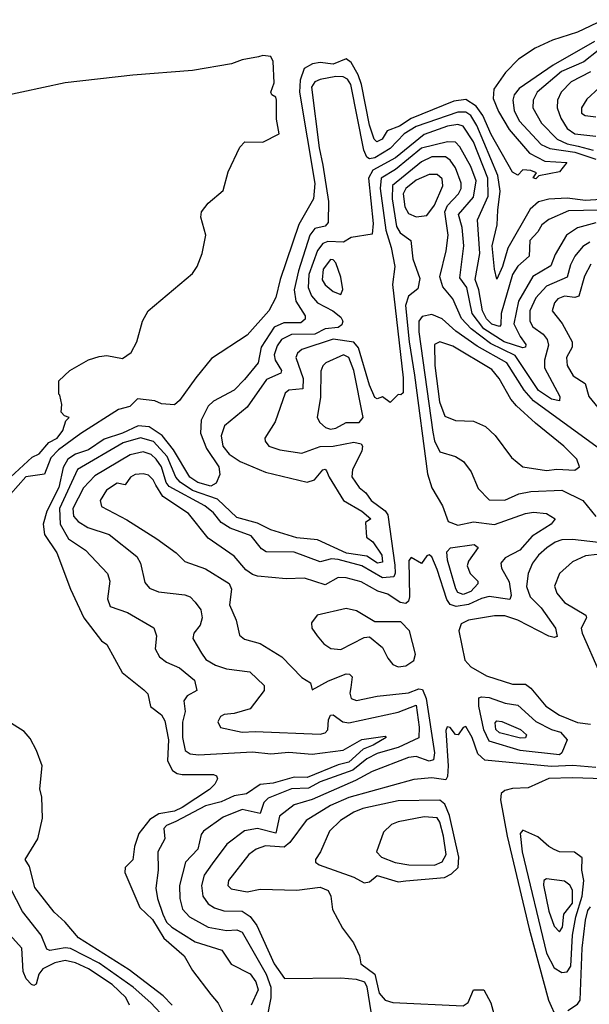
# Model space of a CAD drawing. Extents: x 1443846 to 1577407, y 839182 to 927291.
# Tile 146 of 256: x 1461930 to 1464120, y 911179 to 914964. Entities that reach past the tile are written whole.
import ezdxf

# ---------------------------------------------------------------- set-up
doc = ezdxf.new("R2010")
doc.units = 0

msp = doc.modelspace()

# ---------------------------------------------------------------- linework, layer by layer
at = {"layer": '0CON20XD'}
for points in [[(1464175, 914963.9), (1464074.2, 914915.8), (1463978, 914885), (1463912.5, 914855), (1463848.3, 914811.7), (1463798.5, 914761.5), (1463752.8, 914697.2), (1463750.6, 914660.6), (1463770.4, 914610.4), (1463811.9, 914541.9), (1463890.7, 914450.7), (1463949.7, 914419.7), (1464033.3, 914415), (1464005, 914378.6), (1463926, 914364), (1463915, 914351.9), (1463904.4, 914355.6), (1463917.5, 914375), (1463895, 914384), (1463865, 914386.2), (1463845, 914366.7), (1463825, 914377.3), (1463743.2, 914523.2), (1463711.2, 914595), (1463685, 914631.8), (1463645, 914657.4), (1463599.2, 914650.8), (1463435.6, 914584.4), (1463389.8, 914555), (1463343.4, 914536.6), (1463323.2, 914505), (1463303.1, 914495), (1463293.2, 914505), (1463275, 914558.5), (1463244.7, 914714.7), (1463231.9, 914751.9), (1463205, 914800), (1463185, 914813.3), (1463135, 914792.8), (1463085, 914798.9), (1463055.6, 914794.4), (1463023.6, 914776.4), (1463008.4, 914731.6), (1463006.1, 914685), (1463065, 914333.8), (1463060.3, 914275), (1463002.8, 914177.2), (1462931.2, 913965), (1462915, 913896.2), (1462888.2, 913845), (1462805, 913750.6), (1462667.9, 913662.1), (1462607.5, 913587.5), (1462545, 913500), (1462525, 913483.3), (1462475, 913486.7), (1462449.3, 913499.3), (1462383, 913507), (1462353.6, 913476.4), (1462310, 913465), (1462165, 913373.6), (1462079.5, 913310.5), (1462050.4, 913279.6), (1462025, 913216.7), (1461953.5, 913206.5), (1461895, 913140.4)], [(1464140, 914880), (1463980.7, 914789.3), (1463850.3, 914699.7), (1463830.9, 914675), (1463825.6, 914655), (1463831.2, 914615), (1463850.8, 914575), (1463935, 914484), (1463968.6, 914468.6), (1464065, 914455.1), (1464145, 914427.7)], [(1461894.5, 913205), (1461978.2, 913281.8), (1462005, 913295.5), (1462042, 913338), (1462074.3, 913355), (1462096.5, 913385), (1462107.5, 913422.5), (1462120, 913435), (1462101.7, 913441.7), (1462090, 913455), (1462092.5, 913485), (1462085, 913520), (1462080, 913525), (1462080, 913575), (1462122.5, 913615), (1462195, 913656.2), (1462235, 913668.8), (1462265, 913673.3), (1462325, 913662), (1462358.8, 913685), (1462380.6, 913725), (1462402, 913805), (1462423.8, 913845), (1462595, 913988.8), (1462611.9, 914015), (1462631.9, 914065), (1462645.6, 914135), (1462626.2, 914205), (1462628.8, 914225), (1462655, 914258.8), (1462712.1, 914307.9), (1462731.3, 914378.7), (1462775.9, 914474.1), (1462796.1, 914493.9), (1462865, 914492.9), (1462927.5, 914525), (1462918, 914582), (1462917.5, 914655), (1462915, 914666), (1462900, 914675), (1462896.2, 914685), (1462908.7, 914721.3), (1462905, 914803.8), (1462895, 914822), (1462865, 914825.8), (1462848.3, 914821.7), (1462785, 914810), (1462745, 914794.2), (1462595, 914768.9), (1462365, 914751.1), (1462105, 914721.4), (1461855, 914667.5)], [(1464154.5, 914845.5), (1464098.7, 914801.3), (1464013.7, 914765), (1463919.6, 914685), (1463904.3, 914655), (1463903.4, 914625), (1463935.7, 914565.7), (1463996.7, 914505), (1464035, 914486.4), (1464077.6, 914477.6), (1464135, 914462.4)], [(1464165, 914273), (1464105, 914268.8), (1464035, 914277.6), (1463965, 914273.5), (1463925, 914264.1), (1463892.8, 914235), (1463807.1, 914085), (1463786.9, 914015), (1463765, 913966.2), (1463755.3, 914005), (1463746.8, 914095), (1463765.2, 914175), (1463768.5, 914231.5), (1463777.7, 914305), (1463768.8, 914365), (1463687.7, 914557.7), (1463665, 914595.7), (1463645, 914608.4), (1463615, 914608.9), (1463455, 914553.2), (1463408.7, 914525), (1463355, 914468.3), (1463295, 914433.3), (1463275, 914428.5), (1463264.5, 914435), (1463252.8, 914462.8), (1463202.8, 914715), (1463190.6, 914735), (1463173.8, 914743.8), (1463145, 914745.2), (1463085, 914733.4), (1463065, 914724.6), (1463051.4, 914705), (1463081.4, 914471.4), (1463095.5, 914405), (1463117.6, 914265), (1463115.6, 914184.4), (1463105, 914170.2), (1463065, 914161.2), (1463045, 914135.9), (1463001.8, 913998.2), (1462985.9, 913925), (1462991.7, 913881.7), (1463027.2, 913825), (1463027.8, 913812.2), (1463011.1, 913798.9), (1462945, 913798), (1462908.7, 913781.3), (1462858, 913705), (1462847.2, 913645), (1462795, 913580.9), (1462755, 913539.7), (1462675, 913497.8), (1462655, 913478.5), (1462627.6, 913425), (1462625.6, 913375), (1462648.2, 913315), (1462696.1, 913245), (1462699.6, 913215), (1462685, 913181.8), (1462665, 913171.2), (1462615, 913184.9), (1462584.3, 913205), (1462520.8, 913310.8), (1462477.8, 913365), (1462428.3, 913398.3), (1462385, 913402.2), (1462325.4, 913374.6), (1462255, 913351.8), (1462195, 913310), (1462145, 913294.2), (1462115.5, 913275), (1462097.3, 913242.7), (1462079.9, 913165), (1462034.6, 913075), (1462019.7, 913025), (1462024.8, 912985), (1462072.5, 912915), (1462125.9, 912775), (1462177.1, 912665), (1462245, 912575.8), (1462265, 912562), (1462324.6, 912455), (1462407.9, 912387.9), (1462422.7, 912372.7), (1462433.3, 912323.3), (1462475, 912291.9), (1462488.5, 912268.5), (1462501.7, 912195), (1462498.4, 912115), (1462517.2, 912077.2), (1462535, 912065.8), (1462555, 912062.4), (1462675, 912062), (1462687.1, 912057.1), (1462691.2, 912045), (1462680.8, 912025), (1462660, 912005), (1462554.1, 911935), (1462525, 911921.4), (1462465, 911911.3), (1462430.2, 911889.8), (1462387.6, 911835), (1462371.1, 911785), (1462365, 911734.2), (1462335.6, 911705), (1462334, 911685), (1462391.6, 911551.6), (1462440.3, 911505), (1462483.6, 911433.6), (1462561.8, 911365), (1462595, 911309.3), (1462665, 911216.1), (1462692.8, 911182.8), (1462733.3, 911103.3)], [(1464125, 914763.9), (1464050.3, 914725), (1464011.8, 914685), (1463998.1, 914655), (1463996.1, 914625), (1464010, 914585), (1464035, 914545.2), (1464065, 914525.5), (1464145, 914516.7)], [(1464205, 914745.7), (1464111.2, 914658.8), (1464090, 914625), (1464089.5, 914605), (1464103.8, 914595), (1464145, 914590.3)], [(1464155, 914231.3), (1464040.7, 914229.3), (1463964.5, 914195.5), (1463937.8, 914175), (1463921.9, 914148.1), (1463891, 914115), (1463888.4, 914055), (1463845, 914017), (1463825.2, 913985), (1463780.8, 913835), (1463779.7, 913790.3), (1463775, 913784.4), (1463745, 913793.9), (1463725, 913813.8), (1463709, 913845), (1463695.8, 913925), (1463680.8, 913965), (1463698.9, 914065), (1463690, 914195), (1463731.2, 914285), (1463730.2, 914355), (1463674.6, 914495), (1463634.6, 914555), (1463615, 914561.1), (1463575.1, 914555.1), (1463485, 914522.9), (1463375, 914433.2), (1463287.3, 914385), (1463271.6, 914355), (1463289.2, 914180.8), (1463285, 914140), (1463205, 914126.7), (1463175, 914109.1), (1463115, 914111.4), (1463095, 914103.7), (1463075, 914076.5), (1463042.3, 913985), (1463039.3, 913935), (1463052.5, 913902.5), (1463075, 913875.2), (1463134.4, 913844.4), (1463165, 913820.7), (1463172.2, 913805), (1463168.6, 913791.4), (1463155, 913781), (1463105, 913775.8), (1463065, 913755.1), (1462975, 913753.6), (1462937.1, 913735), (1462919.6, 913710.4), (1462908.6, 913675), (1462911.9, 913655), (1462936.5, 913615), (1462934.6, 913605), (1462878.9, 913581.1), (1462805.2, 913474.8), (1462717.9, 913402.1), (1462705.2, 913364.8), (1462710.6, 913325), (1462735, 913293.5), (1462777.5, 913265), (1462875, 913224.4), (1463035, 913186.4), (1463063.1, 913195), (1463095, 913233.8), (1463105, 913235.6), (1463110, 913230), (1463119.5, 913205), (1463175.6, 913115.6), (1463245, 913074.6), (1463280.6, 913045), (1463259.5, 913030.5), (1463263.8, 912975), (1463287.3, 912957.3), (1463322.8, 912905), (1463325, 912878.2), (1463305.9, 912874.1), (1463265, 912902), (1463186.6, 912913.4), (1463075, 912964.4), (1462995, 912972.1), (1462895, 913003.2), (1462845, 913028.9), (1462765, 913049.7), (1462690.2, 913120.2), (1462595, 913154), (1462546.6, 913186.6), (1462530.8, 913205), (1462497.5, 913285), (1462445, 913343), (1462395, 913356.4), (1462327.4, 913337.4), (1462151.7, 913235), (1462083, 913085), (1462085.4, 913025), (1462118.1, 912968.1), (1462182.7, 912925), (1462268.2, 912835), (1462277.1, 912805), (1462267.1, 912737.1), (1462277.7, 912707.7), (1462344.4, 912685), (1462445.9, 912625.9), (1462455.4, 912595.4), (1462450.8, 912545), (1462467.1, 912515), (1462495, 912494.1), (1462545, 912471.8), (1462601.8, 912425), (1462610.5, 912385), (1462573.8, 912365), (1462560.5, 912345), (1462566.1, 912305), (1462556.5, 912263.5), (1462556.4, 912205), (1462566.8, 912155), (1462585, 912142.1), (1462617.9, 912137.9), (1462825, 912150), (1462895, 912141.2), (1462965, 912148.6), (1463055, 912140), (1463173.6, 912156.4), (1463245, 912196.2), (1463335, 912210), (1463338.6, 912205), (1463289.1, 912175), (1463250.3, 912159.7), (1463195, 912110), (1463155, 912099.6), (1463035, 912051.2), (1462985, 912052.3), (1462905, 912028.8), (1462855, 912023.6), (1462801.9, 911988.1), (1462755, 911979.9), (1462705, 911957.5), (1462645, 911941.5), (1462531, 911881), (1462495, 911866.7), (1462484.1, 911855), (1462488.2, 911815), (1462461.4, 911765), (1462462.6, 911695), (1462453.6, 911625), (1462460.2, 911585), (1462480.8, 911525), (1462495.1, 911495.1), (1462515.1, 911475.1), (1462605, 911418.4), (1462707.3, 911387.3), (1462743.3, 911333.3), (1462816.6, 911296.6), (1462837.4, 911265), (1462847, 911235), (1462820.6, 911175)], [(1464145, 914183.6), (1464075, 914164.4), (1464032.4, 914135), (1463988.7, 914061.3), (1463972.1, 914017.9), (1463903.3, 913976.7), (1463847.9, 913882.1), (1463829.9, 913795), (1463854.2, 913745.8), (1463875.7, 913715), (1463875.2, 913704.8), (1463865, 913702.6), (1463793, 913725), (1463714, 913775), (1463669.3, 913835), (1463648.7, 913935), (1463621.7, 913971.7), (1463638.3, 914095), (1463631, 914165), (1463617.6, 914215), (1463675, 914281.8), (1463684.6, 914345), (1463665, 914399.2), (1463622.2, 914475), (1463605, 914493.3), (1463575, 914494.8), (1463475, 914470.3), (1463375, 914387.6), (1463320, 914355), (1463315.9, 914315), (1463337.9, 914155), (1463357.8, 914087.8), (1463372.3, 914015), (1463364, 913946), (1463405, 913587.5), (1463405, 913530), (1463395, 913521.2), (1463385, 913523.3), (1463355, 913492), (1463325, 913513.8), (1463305, 913506.7), (1463295, 913511.2), (1463275, 913559.4), (1463232.8, 913702.8), (1463214.9, 913724.9), (1463135, 913736.1), (1463014.5, 913695.5), (1462998, 913682), (1462991.8, 913665), (1463019.5, 913585), (1463019.2, 913545), (1462965, 913539.2), (1462951.2, 913528.8), (1462911.9, 913418.1), (1462872.5, 913355), (1462873.5, 913343.5), (1462888.1, 913325), (1462930.1, 913310.1), (1463015, 913297.9), (1463085, 913323.5), (1463135, 913324.5), (1463215, 913339.6), (1463243, 913333), (1463247.9, 913325), (1463246.1, 913305), (1463209, 913235), (1463206.9, 913206.9), (1463235, 913165.4), (1463260.6, 913145), (1463281.2, 913115), (1463335, 913075.7), (1463345, 913060.3), (1463372.8, 912867.2), (1463373.7, 912836.3), (1463368.1, 912821.9), (1463325, 912818.3), (1463245, 912864.6), (1463155, 912889.2), (1463129, 912891), (1463085, 912879.8), (1462985, 912917), (1462877.8, 912917.8), (1462859.9, 912929.9), (1462819.9, 912979.9), (1462739.1, 913009.1), (1462705, 913031.1), (1462675, 913068.3), (1462641.6, 913095), (1462505, 913168.8), (1462493.7, 913185), (1462475.1, 913245), (1462455, 913274.8), (1462435, 913292.6), (1462405, 913303.2), (1462355, 913291.5), (1462219, 913211), (1462175, 913164.7), (1462134.8, 913084.8), (1462136.6, 913055), (1462155, 913034.7), (1462191.8, 913011.8), (1462274.5, 912984.5), (1462380.4, 912900.4), (1462394.7, 912875), (1462410.8, 912800.8), (1462428.5, 912778.5), (1462464.2, 912764.2), (1462565, 912753.2), (1462585, 912744.7), (1462605.3, 912725), (1462625.9, 912695), (1462631.1, 912665), (1462623.6, 912636.4), (1462600, 912605), (1462595.5, 912585), (1462629, 912529)], [(1464121.8, 914108.2), (1464095, 914092.2), (1464064.8, 914055), (1464048.3, 914021.7), (1464035, 913974), (1463955, 913939), (1463915.1, 913894.9), (1463891.4, 913845), (1463891.4, 913805), (1463902.8, 913782.8), (1463942.8, 913755), (1463958.4, 913735), (1463963.2, 913713.2), (1463947.9, 913655), (1463948, 913625), (1464006.8, 913515), (1464005, 913499.2), (1463975, 913505.7), (1463925, 913539.1), (1463835, 913672.4), (1463739.7, 913719.7), (1463665.7, 913775), (1463628.4, 913815), (1463595, 913890.4), (1463557.3, 913937.3), (1463545.7, 913975), (1463570, 914075), (1463577.6, 914135), (1463564.2, 914225), (1463575, 914249.1), (1463616.8, 914295), (1463627.5, 914315), (1463627.3, 914335), (1463605.5, 914395), (1463585, 914423.9), (1463566.6, 914436.6), (1463515, 914437), (1463475, 914417.2), (1463363.1, 914326.9), (1463362.4, 914275), (1463379.4, 914169.4), (1463393, 914145), (1463433.7, 914115), (1463441.3, 914045), (1463468.7, 913968.7), (1463460.9, 913929.1), (1463425, 913901.1), (1463413.3, 913865), (1463426.9, 913725), (1463447.6, 913597.6), (1463497.9, 913217.9), (1463514.2, 913164.2), (1463555.5, 913095), (1463577.8, 913035), (1463615, 913020.5), (1463675, 913033.1), (1463755, 913022.8), (1463875, 913065.3), (1463905, 913070.3), (1463955.2, 913065.2), (1463989.2, 913045), (1463972.9, 913025), (1463901, 912979), (1463852.4, 912925), (1463797.1, 912895), (1463779.3, 912875), (1463783.1, 912855), (1463812.6, 912802.6), (1463819.3, 912750.7), (1463815, 912735.4), (1463735, 912746.4), (1463705, 912739.4), (1463655, 912715.3), (1463608.1, 912708.1), (1463585.7, 912715.7), (1463571.8, 912735), (1463535, 912850), (1463515, 912898.8), (1463505, 912906.7), (1463495, 912902.5), (1463475, 912873.3), (1463435, 912896.7), (1463426.2, 912885), (1463428.9, 912745), (1463425, 912728.5), (1463415, 912719.5), (1463392.9, 912722.9), (1463345.4, 912755.4), (1463307.4, 912767.4), (1463243.4, 912803.4), (1463185, 912818.9), (1463155, 912819.5), (1463105, 912791), (1463025, 912816.6), (1462955, 912814.3), (1462845, 912824.1), (1462825, 912830.8), (1462799.5, 912849.5), (1462755, 912902.1), (1462655, 912971.1), (1462578.9, 913065), (1462480.7, 913130.7), (1462453.1, 913175), (1462443.5, 913195), (1462425, 913212.9), (1462405, 913218.2), (1462374.3, 913215), (1462355.5, 913205), (1462335, 913176.2), (1462305, 913181.8), (1462263.9, 913155), (1462239.1, 913115), (1462245, 913092.7), (1462341.9, 913041.9), (1462457.7, 912967.7), (1462531.4, 912915), (1462565, 912880.5), (1462645, 912853.5), (1462735, 912796), (1462744.6, 912775), (1462737.1, 912715), (1462762.1, 912655), (1462775, 912597.5), (1462795, 912582.9), (1462855, 912565.3), (1462938.5, 912515), (1463015.3, 912435.3), (1463048.6, 912415), (1463055, 912387.5), (1463117.7, 912422.3), (1463185, 912449.5), (1463198.5, 912448.5), (1463208.2, 912438.2), (1463202.8, 912397.2), (1463199.3, 912375), (1463204.7, 912355), (1463225, 912346.5), (1463305, 912363.2), (1463425, 912375.6), (1463465, 912392.2), (1463478.8, 912388.8), (1463492.5, 912355), (1463524.4, 912145), (1463521.4, 912118.6), (1463505, 912113.5), (1463455, 912131.6), (1463425, 912127.1), (1463285, 912074), (1463221.1, 912038.9), (1463055, 911966.1), (1462985, 911946), (1462928.4, 911901.6), (1462915, 911836.7), (1462844.8, 911855.2), (1462794.8, 911845.2), (1462726, 911794), (1462670.5, 911719.5), (1462639.8, 911675), (1462628.8, 911635), (1462633.9, 911595), (1462655, 911565.3), (1462679.4, 911549.4), (1462715, 911538.4), (1462785, 911536.4), (1462816.8, 911516.8), (1462841.4, 911481.4), (1462908.9, 911335), (1462948.5, 911278.5), (1463165, 911280.6), (1463224.3, 911275), (1463256, 911265), (1463265, 911245.6), (1463280.5, 911150.5)], [(1463455, 914205.8), (1463495, 914210.9), (1463525, 914250.6), (1463556.4, 914325), (1463555, 914352.1), (1463535, 914368.3), (1463505, 914368.9), (1463455, 914347.6), (1463414.7, 914315.3), (1463403.9, 914295), (1463410.3, 914245), (1463425, 914218.4), (1463455, 914205.8)], [(1463165, 913908), (1463172.8, 913927.2), (1463165, 913973.8), (1463145, 914029.4), (1463135, 914040.8), (1463125, 914042.4), (1463097.3, 914005), (1463093.6, 913963.6), (1463104.8, 913945), (1463135, 913919.2), (1463165, 913908)], [(1464125.6, 914024.4), (1464101.4, 913978.6), (1464079.2, 913900.8), (1464065, 913895.5), (1464025, 913901.7), (1463999.2, 913890.8), (1463985.9, 913875), (1463977.7, 913845), (1464016.1, 913796.1), (1464054.8, 913725), (1464053.7, 913705), (1464031.9, 913665), (1464034.4, 913635), (1464057.5, 913595), (1464104.7, 913565), (1464118.4, 913515), (1464175.4, 913445)], [(1464165, 913310.6), (1463905, 913498.3), (1463869.6, 913539.6), (1463803.1, 913645), (1463688.5, 913708.5), (1463606.9, 913766.9), (1463555, 913814.3), (1463515, 913830.8), (1463477.1, 913822.9), (1463464.6, 913805.4), (1463464.5, 913764.5), (1463518.2, 913378.2), (1463525.2, 913345), (1463545, 913302.9), (1463606, 913285), (1463635.9, 913265.9), (1463665.8, 913225.8), (1463692.2, 913162.2), (1463735, 913118.5), (1463795, 913116.9), (1463849.4, 913140.6), (1463895, 913150.3), (1464015, 913154.8), (1464095, 913115.3), (1464145, 913054.7)], [(1463955, 913230.7), (1463995, 913236.1), (1464065, 913232.2), (1464082, 913245), (1464072.2, 913275), (1464022.5, 913325), (1463912.8, 913412.8), (1463840.1, 913480.1), (1463818.9, 913505), (1463773.4, 913585), (1463745, 913618.8), (1463595, 913709), (1463545, 913725.7), (1463525, 913715.5), (1463526.8, 913635), (1463543.5, 913495), (1463565, 913439.2), (1463605, 913422.9), (1463675, 913421.2), (1463720.4, 913400.4), (1463757.5, 913365), (1463820.5, 913280.5), (1463865, 913244.5), (1463955, 913230.7)], [(1463125, 913390.4), (1463145, 913393.7), (1463185, 913415.6), (1463235, 913415.8), (1463250.4, 913435), (1463214.9, 913615), (1463195.5, 913665.5), (1463175, 913675.6), (1463107.1, 913645), (1463095, 913633.3), (1463087.6, 913612.4), (1463086.8, 913513.2), (1463073.8, 913435), (1463084.5, 913415), (1463105.7, 913395.7), (1463125, 913390.4)], [(1464155, 912953.6), (1464055, 912966.2), (1464015, 912964.1), (1463989.1, 912955), (1463956.7, 912933.3), (1463924.4, 912905.6), (1463901.3, 912875), (1463884.7, 912835), (1463879, 912785), (1463893.2, 912745), (1463935, 912703.6), (1463990.6, 912625), (1463996.8, 912593.2), (1463985, 912588.4), (1463965, 912594.1), (1463845, 912655.6), (1463795, 912672.5), (1463755, 912672.4), (1463655, 912655.6), (1463628, 912642), (1463618.8, 912615), (1463641.6, 912501.6), (1463665, 912476.1), (1463725, 912441.3), (1463825, 912409.6), (1463875, 912410), (1463895, 912394.1), (1463952.4, 912325), (1464005, 912290), (1464075, 912262.8), (1464125, 912256.2)], [(1463635, 912754.4), (1463615, 912761.7), (1463606.6, 912776.6), (1463575, 912886.7), (1463572.2, 912917.8), (1463586.7, 912933.3), (1463677.1, 912947.1), (1463692.5, 912935), (1463655, 912881.8), (1463650, 912865), (1463661.8, 912835), (1463691.8, 912805), (1463691.9, 912795), (1463665, 912765.2), (1463635, 912754.4)], [(1464195, 912913.7), (1464105, 912902.7), (1464055, 912880), (1464005.3, 912835), (1463986.9, 912786.9), (1463995, 912758.9), (1464025, 912723.8), (1464106.9, 912675), (1464108.7, 912665), (1464088.7, 912625), (1464092, 912605), (1464157.6, 912457.6)], [(1463385, 912475.6), (1463415, 912480), (1463445, 912500.9), (1463452.4, 912525), (1463428.6, 912615), (1463395, 912649.3), (1463295, 912649.2), (1463225, 912691.5), (1463185, 912700.8), (1463073.3, 912675), (1463052, 912645), (1463053.1, 912625), (1463074.4, 912595), (1463100, 912565), (1463126.9, 912546.9), (1463165, 912543.4), (1463255, 912588.5), (1463275, 912591.4), (1463325, 912550), (1463345, 912510), (1463365, 912485.7), (1463385, 912475.6)], [(1462629, 912529), (1462645.3, 912505), (1462682.7, 912482.7), (1462725, 912468.6), (1462815, 912457.3), (1462870, 912405), (1462869.4, 912385), (1462815.7, 912315), (1462755, 912296.9), (1462716.5, 912293.5), (1462702, 912285), (1462692, 912265), (1462702.5, 912242.5), (1462785, 912224.7), (1462835, 912228.2), (1463085, 912217.4), (1463105, 912222.4), (1463115, 912234.6), (1463117.5, 912272.5), (1463125, 912290), (1463135, 912292.2), (1463172.9, 912265), (1463195, 912261.1), (1463385, 912302), (1463455, 912328.8), (1463466.3, 912243.7), (1463465, 912203.8), (1463385, 912166.1), (1463344.6, 912154.6), (1463305, 912143.1), (1463265, 912122.6), (1463211.5, 912078.5), (1463085, 912033.6), (1463040.6, 912009.4), (1462975, 912007.8), (1462885, 911971.6), (1462868.4, 911955), (1462855, 911912.8), (1462785, 911927.2), (1462712.3, 911897.7), (1462636.2, 911845), (1462627.8, 911832.2), (1462614.5, 911775.5), (1462567.4, 911725), (1462544.3, 911635), (1462546.1, 911585), (1462556.1, 911545), (1462583.1, 911515), (1462655, 911474.8), (1462725, 911462.4), (1462765, 911464.8), (1462785, 911456.8), (1462877.4, 911295), (1462895.1, 911245), (1462896.2, 911203.8), (1462880.2, 911125)], [(1464005, 912138.4), (1463854.6, 912154.6), (1463735, 912190.3), (1463715, 912233.8), (1463695.4, 912325), (1463695, 912356.4), (1463705, 912361.4), (1463735, 912358.8), (1463796.5, 912336.5), (1463845, 912329.3), (1463915, 912266.5), (1463974.9, 912234.9), (1464009.1, 912225), (1464034.5, 912195), (1464014.8, 912145.2), (1464005, 912138.4)], [(1462516, 911176), (1462481.6, 911211.6), (1462351.5, 911311.5), (1462155.9, 911435), (1462104.7, 911495), (1462062.8, 911532.8), (1461988.3, 911628.3), (1461968, 911708), (1461951.5, 911735), (1462000, 911815), (1462017.3, 911895), (1462015.7, 911975), (1462007.5, 912007.5), (1462016.8, 912095), (1461995.3, 912155), (1461970.3, 912200.3), (1461947.2, 912227.2), (1461830.4, 912300.4)], [(1464145, 912089.4), (1464057.1, 912097.1), (1463973.2, 912093.2), (1463718, 912118), (1463691.9, 912141.9), (1463670, 912205), (1463645, 912246.2), (1463635, 912242.5), (1463615.7, 912214.3), (1463605, 912216.7), (1463585, 912243.3), (1463573.9, 912246.1), (1463568.8, 912231.2), (1463577.4, 912095), (1463575.2, 912055), (1463568.4, 912041.6), (1463515, 912049.6), (1463445, 912042.9), (1463195, 911974.3), (1463125, 911943.5), (1463030.9, 911885), (1462968.5, 911801.5), (1462946.5, 911783.5), (1462875, 911787.8), (1462838.9, 911775), (1462811.6, 911755), (1462732.9, 911655), (1462730.9, 911635), (1462743.3, 911623.3), (1462805, 911611), (1462855, 911621.1), (1462995, 911618), (1463085, 911628.9), (1463115.9, 911615.9), (1463125.8, 911595), (1463133, 911543), (1463171.3, 911471.3), (1463213.3, 911415), (1463236, 911365), (1463241.2, 911335), (1463295.1, 911295.1), (1463312.3, 911222.3), (1463335, 911194.6), (1463365.2, 911185.2), (1463635, 911172.7), (1463654.5, 911185.5), (1463675, 911234), (1463714.2, 911234.2), (1463741.6, 911185), (1463785, 911025.6)], [(1463855, 912202.1), (1463775, 912222.6), (1463761.3, 912235), (1463758.6, 912261.4), (1463765, 912268.3), (1463783.4, 912266.6), (1463855.4, 912235), (1463878.4, 912215), (1463875, 912203.4), (1463855, 912202.1)], [(1464174.9, 912045.1), (1464055, 912049), (1463965, 912046.7), (1463885, 912011.4), (1463825, 912008.9), (1463795, 912001.1), (1463780.6, 911989.4), (1463778.2, 911965), (1463803.8, 911825), (1463889.5, 911469.5), (1463963, 911195), (1463995, 911123.5)], [(1463255, 911646), (1463275, 911649.6), (1463305, 911674.3), (1463385, 911650), (1463415, 911653.5), (1463563.6, 911666.4), (1463589.9, 911680.1), (1463615.6, 911705), (1463618.2, 911745), (1463582, 911905), (1463565, 911948), (1463545, 911964.1), (1463385, 911961.4), (1463248.8, 911931.2), (1463215, 911918.1), (1463163.3, 911885), (1463121.8, 911845), (1463087.1, 911765), (1463067.5, 911735), (1463067.5, 911725), (1463082, 911715), (1463215, 911667.2), (1463255, 911646)], [(1463525, 911713.5), (1463555, 911727), (1463570.3, 911755), (1463559.7, 911825), (1463545, 911879.6), (1463535, 911895.2), (1463485, 911899.8), (1463385, 911880.2), (1463360.1, 911869.9), (1463329.1, 911840.9), (1463301.8, 911765), (1463320.9, 911745), (1463374.3, 911724.3), (1463425.8, 911715), (1463525, 911713.5)], [(1464015, 911301.3), (1464035, 911304), (1464049.1, 911325), (1464055.7, 911445), (1464068.5, 911515), (1464092.4, 911595), (1464098.7, 911655), (1464091.2, 911695), (1464092, 911742), (1464063.3, 911763.3), (1464005, 911765.6), (1463985, 911774.6), (1463964.4, 911785), (1463922.3, 911822.3), (1463865, 911848.2), (1463853.8, 911835), (1463861.5, 911765), (1463955.9, 911375), (1463985, 911319.4), (1464015, 911301.3)], [(1464005, 911457.5), (1464017.1, 911475), (1464021.6, 911525), (1464055, 911567.8), (1464055, 911617.8), (1464045, 911636.4), (1464025, 911651.8), (1463955, 911661.1), (1463944.7, 911655.3), (1463943.6, 911636.4), (1463965, 911537.5), (1463985, 911479.5), (1464005, 911457.5)], [(1462490, 911125), (1462434, 911185), (1462366.4, 911245), (1462235, 911337.1), (1462125, 911392.9), (1462104.6, 911395.4), (1462045.8, 911385.8), (1462035, 911390.5), (1462012.1, 911445), (1461941.2, 911535), (1461894.7, 911624.7)], [(1464037.6, 911155), (1464075, 911180), (1464085.2, 911195), (1464092.1, 911395), (1464105, 911502.5), (1464115, 911540), (1464125, 911554.1)], [(1462352.5, 911175), (1462338, 911205), (1462285, 911254.4), (1462195, 911315.1), (1462145, 911338.5), (1462105, 911347.7), (1462065, 911338.1), (1462019.2, 911315), (1462003.5, 911295), (1461993.8, 911256.2), (1461985, 911250.8), (1461975, 911254.8), (1461955, 911276.3), (1461944, 911305), (1461938.4, 911395), (1461840.4, 911500.4)]]:
    msp.add_lwpolyline(points, dxfattribs=at)

doc.saveas('drawing.dxf')
